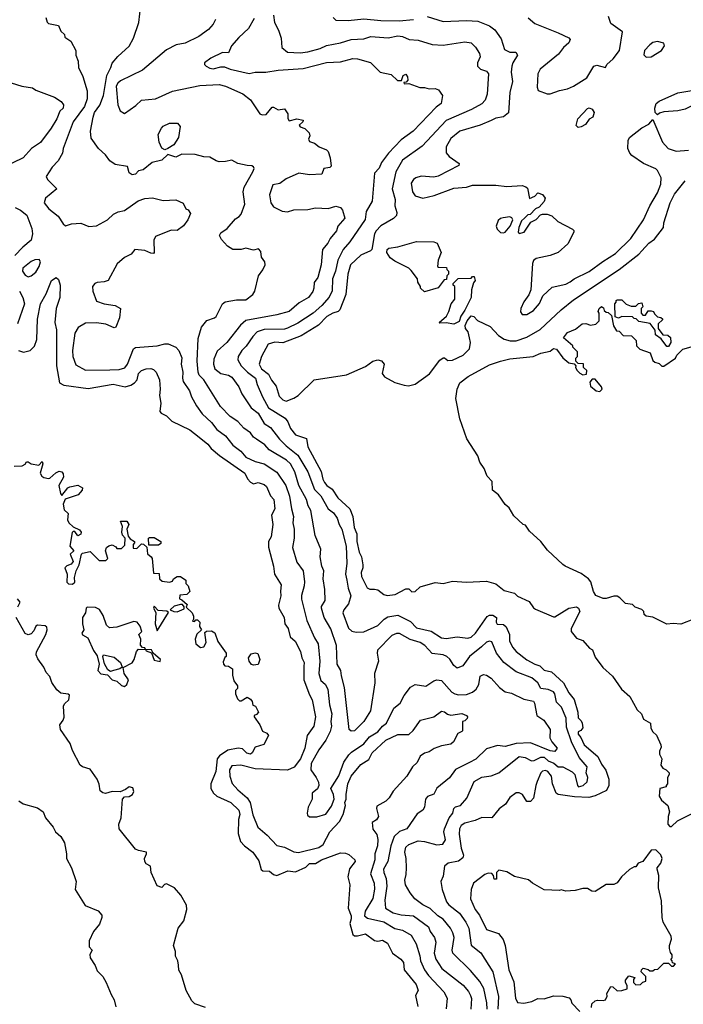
# Model space of a CAD drawing. Extents: x 1793424 to 1900092, y 321114 to 470632.
# Tile 35 of 256: x 1817931 to 1822201, y 378165 to 384503. Entities that reach past the tile are written whole.
import ezdxf

# ---------------------------------------------------------------- set-up
doc = ezdxf.new("R2010")
doc.units = 0

msp = doc.modelspace()

# ---------------------------------------------------------------- linework, layer by layer
at = {"layer": '0CON05XD'}
for points in [[(1821242.5, 379735), (1821285, 379757.3), (1821305, 379757.3), (1821332.1, 379732.1), (1821367.3, 379717.3), (1821395, 379694.2), (1821425, 379693.5), (1821485, 379662.9), (1821502.5, 379645), (1821520, 379575), (1821527.5, 379565), (1821556.2, 379573.8), (1821582.4, 379597.6), (1821587.5, 379625), (1821576, 379655), (1821582.5, 379695), (1821532, 379755), (1821482.7, 379855), (1821450.2, 379950.3), (1821448.1, 380008.1), (1821417.5, 380077.5), (1821385, 380110), (1821375.5, 380165), (1821365, 380177.1), (1821332.6, 380192.6), (1821285, 380198.1), (1821265.3, 380235.3), (1821227.1, 380267.1), (1821125.4, 380305.4), (1821046.4, 380366.4), (1820999.2, 380425), (1820968.6, 380498.6), (1820955, 380502), (1820935, 380497.1), (1820903.4, 380466.6), (1820826.2, 380403.8), (1820782, 380345), (1820745, 380330), (1820725, 380346.2), (1820697.9, 380387.9), (1820678.8, 380405), (1820655, 380414.3), (1820585, 380424.4), (1820538.8, 380475), (1820508.8, 380495), (1820443.1, 380513.1), (1820375, 380553.3), (1820355, 380553.3), (1820325, 380538.8), (1820234, 380445), (1820230.8, 380425), (1820240, 380375), (1820214.4, 380295), (1820215.6, 380234.4), (1820187.5, 380055), (1820145.8, 379985), (1820085, 379925.7), (1820064.5, 379924.5), (1820051.4, 379935), (1820020.8, 380205), (1820000.6, 380280.6), (1819997.3, 380315), (1819974.4, 380355), (1819969.4, 380475), (1819931.9, 380581.9), (1819890.8, 380655), (1819873.1, 380715), (1819873.4, 380726.6), (1819896, 380765), (1819894, 380835), (1819883.1, 380905), (1819887.5, 380955), (1819874.4, 380985), (1819864.5, 381045), (1819869.2, 381095), (1819832.2, 381182.2), (1819803.3, 381345), (1819786.9, 381375), (1819776.4, 381415), (1819726.5, 381505), (1819702, 381592), (1819672.5, 381645), (1819647.4, 381667.4), (1819536, 381735), (1819507.5, 381767.5), (1819453.6, 381803.6), (1819436.3, 381816.3), (1819415.8, 381845), (1819373.1, 381873.1), (1819335, 381916), (1819285, 381950), (1819223, 382013), (1819116.7, 382185), (1819085.7, 382215), (1819080, 382235), (1819071.8, 382305), (1819079.5, 382450.5), (1819101.2, 382525), (1819135, 382566.2), (1819185, 382584), (1819195, 382593.3), (1819235.9, 382674.1), (1819252.7, 382687.3), (1819325, 382700.8), (1819385, 382700), (1819430, 382735), (1819443.8, 382755), (1819467.5, 382855), (1819496.1, 382893.9), (1819510, 382925), (1819507.5, 382945), (1819487.5, 382975), (1819481.7, 383011.7), (1819468.3, 383028.3), (1819435, 383020), (1819385, 383032.5), (1819355, 383023.3), (1819302.5, 383025), (1819268.8, 383045), (1819229.3, 383089.3), (1819216.7, 383115), (1819225, 383132.5), (1819265, 383160), (1819318.8, 383221.2), (1819343.9, 383236.1), (1819355, 383252.5), (1819380, 383315), (1819369.4, 383395), (1819374.4, 383425), (1819432, 383525), (1819438.8, 383545), (1819435.8, 383555.8), (1819425, 383563.3), (1819393.9, 383563.9), (1819335, 383577.5), (1819295, 383600), (1819255, 383590), (1819215, 383589.2), (1819195, 383594.2), (1819155, 383617.5), (1819115, 383620), (1819060, 383635), (1818975, 383637.5), (1818935, 383618.1), (1818883.8, 383636.2), (1818845, 383599.2), (1818782.5, 383585), (1818725, 383537.5), (1818695, 383530), (1818675, 383510), (1818654.2, 383504.2), (1818635, 383517.5), (1818625, 383557.5), (1818545, 383571.2), (1818511.2, 383595), (1818483.9, 383633.9), (1818437.5, 383675), (1818390.5, 383740.5), (1818386, 383785), (1818403.2, 383876.8), (1818412.2, 383905), (1818446.4, 383953.7), (1818470, 384015), (1818490.5, 384145), (1818517.5, 384195), (1818525.8, 384224.2), (1818563, 384267), (1818635, 384332.5), (1818662.5, 384385), (1818696.7, 384485), (1818717.5, 384655)], [(1819563.5, 384533.5), (1819570, 384485), (1819596.7, 384435), (1819613.9, 384383.9), (1819618, 384325), (1819655, 384294.3), (1819735, 384289.5), (1819785, 384296.5), (1819865, 384318.5), (1819905, 384336.7), (1819994.6, 384355.4), (1820064.6, 384375.4), (1820145, 384379.5), (1820190, 384395), (1820302.6, 384387.4), (1820365, 384400), (1820395, 384394.2), (1820437.5, 384375), (1820495, 384371.4), (1820585, 384342.9), (1820655, 384339.2), (1820795, 384360.8), (1820835, 384353.8), (1820865, 384326.7), (1820890, 384285), (1820894, 384265), (1820876.2, 384225), (1820876.7, 384205), (1820895.8, 384185.8), (1820935, 384172), (1820947.1, 384155), (1820938.6, 384025), (1820925.8, 383985), (1820905, 383962.5), (1820838.8, 383925), (1820675, 383854.5), (1820521.1, 383688.9), (1820395, 383598.6), (1820351.4, 383525), (1820326.7, 383415), (1820346.5, 383345), (1820345.7, 383305), (1820357.7, 383262.3), (1820355, 383242.5), (1820336.6, 383223.4), (1820255, 383177.5), (1820224.4, 383145), (1820214.4, 383125), (1820197.5, 383025), (1820187.5, 383015), (1820125, 382988.1), (1820060, 382925), (1820041.5, 382865), (1820029.6, 382735), (1819990.6, 382635), (1819981.2, 382625), (1819945, 382614.5), (1819906.9, 382593.1), (1819853.8, 382536.2), (1819741.1, 382468.9), (1819625, 382424.4)], [(1820553.6, 384523.6), (1820655, 384490.8), (1820805, 384498.6), (1820880, 384495), (1820954.4, 384464.4), (1820988.3, 384438.3), (1821029.7, 384379.7), (1821050.5, 384310.5), (1821085, 384294.4), (1821122.5, 384295), (1821133.8, 384275), (1821103.6, 384226.4), (1821097.1, 384205), (1821094.2, 384165), (1821102.5, 384105), (1821084.4, 384035), (1821075.9, 383904.1), (1821045, 383878), (1820995, 383869.2), (1820964.5, 383855.5), (1820895, 383824.4), (1820763.8, 383785), (1820705, 383738), (1820676, 383685), (1820676.1, 383646.1), (1820695, 383622.5), (1820758.3, 383578.3), (1820757.5, 383565), (1820623.9, 383496.1), (1820595, 383490), (1820515, 383496), (1820480, 383485), (1820464, 383475), (1820449.7, 383450.3), (1820458.6, 383395), (1820475, 383370), (1820524.3, 383354.3), (1820598.8, 383371.2), (1820725, 383418.8), (1820805, 383426), (1820845, 383438), (1820995, 383437.5), (1821065, 383430), (1821165, 383436.2), (1821188.3, 383428.3), (1821198.3, 383418.3), (1821212.5, 383352.5), (1821245, 383367.5), (1821265, 383390), (1821295, 383377.5), (1821312.5, 383355), (1821306.1, 383333.9), (1821273, 383297), (1821250, 383285), (1821215, 383250), (1821201.7, 383248.3), (1821180, 383225), (1821160.8, 383209.2), (1821143.3, 383165), (1821137.5, 383135), (1821145, 383127.5), (1821177.5, 383135), (1821220.7, 383199.3), (1821255, 383217.5), (1821281.7, 383248.3), (1821295, 383252.5), (1821325, 383252.5), (1821355, 383240), (1821394.3, 383204.3), (1821487.5, 383155), (1821495.9, 383145.9), (1821496.2, 383135), (1821458.8, 383061.2), (1821396.7, 383005), (1821344.2, 382985.8), (1821255, 382966.2), (1821236.4, 382953.6), (1821230, 382935), (1821220, 382765), (1821207.7, 382732.3), (1821175, 382687.5), (1821156.2, 382645), (1821153.9, 382623.9), (1821165, 382606.7), (1821195, 382606.2), (1821237.6, 382632.4), (1821275, 382677.5), (1821296.7, 382725), (1821357.7, 382782.3), (1821445, 382801.4), (1821473.3, 382815), (1821498.8, 382835), (1821595, 382881.9), (1821682.4, 382947.6), (1821765, 382999.2), (1821862.9, 383095), (1821944.2, 383215), (1821985.5, 383304.5), (1822035, 383388.8), (1822055.7, 383445), (1822058.8, 383485), (1822035, 383533.3), (1822025, 383543.3), (1821945, 383578.8), (1821869.5, 383629.5), (1821856.7, 383645), (1821843.8, 383675), (1821847.1, 383725), (1821855.8, 383745), (1821935, 383808), (1821979.3, 383830.7), (1822005, 383860), (1822068, 383715), (1822104.2, 383674.2), (1822155, 383658), (1822235, 383664)], [(1821203.3, 384515), (1821245, 384478), (1821395, 384418.6), (1821465, 384386.2), (1821472.5, 384375), (1821464, 384355), (1821430, 384325), (1821398.7, 384281.3), (1821280.8, 384185), (1821265.8, 384155), (1821260.7, 384069.3), (1821266.7, 384046.7), (1821325, 384026.2), (1821345, 384026.2), (1821405, 384048), (1821455, 384058), (1821495, 384076), (1821580.5, 384129.5), (1821625, 384203.8), (1821645, 384210), (1821700, 384195), (1821710, 384215), (1821749.3, 384250.7), (1821790, 384305), (1821810, 384425), (1821735, 384480), (1821719.4, 384525)], [(1818098.3, 384518.3), (1818108.3, 384488.3), (1818115, 384480), (1818180, 384465), (1818195, 384430), (1818218.3, 384408.3), (1818221.7, 384391.7), (1818260, 384365), (1818292.5, 384305), (1818292.5, 384275), (1818306.4, 384236.4), (1818308.8, 384195), (1818337.3, 384137.3), (1818365.7, 384045), (1818365.7, 383995), (1818346.7, 383945), (1818273.8, 383845)], [(1819190, 384505), (1819176.7, 384475), (1819145, 384440), (1819084.2, 384395.8), (1818995, 384352.5), (1818938.7, 384341.3), (1818875, 384310), (1818721.7, 384178.3), (1818579.8, 384110.2), (1818561.4, 384095), (1818552.2, 384075), (1818562.5, 383955), (1818577.7, 383917.7), (1818605, 383900), (1818678.8, 383951.2), (1818715, 383986), (1818803.9, 383993.9), (1818915, 384043.1), (1819089.5, 384080.5), (1819215, 384087.1), (1819255, 384075.6), (1819366.8, 384026.8), (1819417, 383987), (1819475, 383897.5), (1819490.7, 383890.7), (1819516.1, 383893.9), (1819555, 383940), (1819565, 383940), (1819595, 383922.5), (1819635, 383930), (1819657, 383897), (1819657, 383867), (1819665, 383853.3), (1819713.8, 383866.2), (1819755.7, 383855.7), (1819753.3, 383845), (1819730, 383825), (1819735, 383813.3), (1819765, 383803.3), (1819793.3, 383775), (1819797.5, 383755), (1819790, 383735), (1819795, 383720), (1819828.8, 383708.8), (1819857.5, 383685), (1819905, 383666.2), (1819915.8, 383655.8), (1819929.2, 383615), (1819935, 383560), (1819927.3, 383552.7), (1819887.5, 383545), (1819875, 383510), (1819795.9, 383504.1), (1819727.5, 383515), (1819645, 383478.1), (1819605, 383448), (1819560, 383440), (1819538, 383375), (1819545.8, 383325), (1819565, 383298.8), (1819620.8, 383270.8)], [(1819439.7, 384510.3), (1819402.5, 384447.5), (1819340.3, 384389.7), (1819293.8, 384335), (1819275, 384290), (1819235, 384291.2), (1819160, 384255), (1819120, 384225), (1819120, 384215), (1819130, 384205), (1819155, 384190.8), (1819175, 384187.5), (1819225, 384200), (1819249.5, 384199.5), (1819285, 384184), (1819407.4, 384157.4), (1819445, 384165.5), (1819515.5, 384165.5), (1819595, 384178.8), (1819755, 384190), (1819905, 384226.9), (1819995, 384232.9), (1820075, 384253.3), (1820105, 384251.2), (1820188.3, 384228.3), (1820250, 384165), (1820321.7, 384151.7), (1820363, 384113), (1820388.3, 384111.7), (1820397.5, 384145), (1820415, 384152.5), (1820426.7, 384135), (1820427.5, 384115), (1820418.3, 384101.7), (1820401.7, 384098.3), (1820405, 384090), (1820435, 384092.5), (1820505, 384067.5), (1820535, 384067.5), (1820565, 384057.5), (1820605, 384060), (1820625, 384052.5), (1820652.5, 384015), (1820642.5, 383965), (1820610.3, 383939.7), (1820463.2, 383786.8), (1820385, 383730.8), (1820303.3, 383643.3), (1820260, 383585), (1820243, 383547), (1820214.2, 383515), (1820200, 383335), (1820161.3, 383268.7), (1820153.6, 383216.4), (1820055, 383074), (1820012.5, 383025), (1819977.9, 382955), (1819962.9, 382885), (1819944.1, 382835.9), (1819941.1, 382758.9), (1819922.2, 382717.8), (1819875, 382664.4), (1819818.9, 382615), (1819719.7, 382550.3), (1819655, 382518.2), (1819635, 382511.5), (1819505, 382510), (1819459.2, 382495), (1819430, 382465), (1819387.8, 382402.2), (1819359.4, 382375), (1819337.1, 382335), (1819334.2, 382314.2), (1819356.9, 382275), (1819396.7, 382235), (1819448.9, 382195), (1819458.9, 382155), (1819492.7, 382075), (1819531.9, 382005), (1819638.9, 381938.9), (1819656.7, 381915), (1819672.6, 381872.6), (1819705, 381831.4), (1819776.8, 381806.8), (1819784.3, 381755), (1819871.1, 381595), (1819882.1, 381545), (1819892.5, 381525), (1819906.9, 381505), (1819940.6, 381480.6), (1819977.1, 381425), (1820055, 381354), (1820075.4, 381305), (1820083.9, 381235), (1820100.8, 381195), (1820101.2, 381145), (1820114.6, 381075), (1820129.5, 381045), (1820139.5, 380995), (1820139.5, 380975), (1820128.2, 380945), (1820129.7, 380920.3), (1820165.9, 380845.9), (1820185, 380836.7), (1820215, 380838.8), (1820235, 380833.3), (1820275, 380803.3), (1820295, 380796.7), (1820346.4, 380803.6), (1820415, 380840), (1820435, 380840), (1820455, 380820), (1820475, 380822.5), (1820508.3, 380851.7), (1820605, 380880), (1820655, 380873.3), (1820715, 380890), (1820805, 380883.3), (1820935, 380890), (1820995, 380872.5), (1821048.3, 380828.3), (1821115, 380812.5), (1821135, 380792.5), (1821209.3, 380759.3), (1821237, 380717), (1821249.3, 380709.3), (1821365, 380660), (1821375, 380660), (1821464.7, 380715.3), (1821515, 380724.6), (1821527.8, 380715), (1821536, 380695), (1821478.8, 380585), (1821480, 380565), (1821515, 380522.5), (1821555, 380507.5), (1821597, 380457), (1821616.4, 380446.4), (1821635, 380400), (1821684.1, 380334.1), (1821745, 380277.5), (1821803.6, 380193.6), (1821856.1, 380146.1), (1821905, 380060), (1821932.5, 380035), (1821945, 380000), (1821990, 379975), (1821993, 379943), (1822005, 379920), (1822028.3, 379898.3), (1822057.5, 379835), (1822059.3, 379820.7), (1822047.5, 379795), (1822047.5, 379775), (1822062.5, 379745), (1822057.5, 379705), (1822070, 379685), (1822090, 379675), (1822110, 379655), (1822110, 379645), (1822100, 379625), (1822100, 379585), (1822090, 379575), (1822090, 379565), (1822050, 379555), (1822046.7, 379505), (1822060.5, 379480.5), (1822102.5, 379445), (1822112.5, 379405), (1822103.3, 379375), (1822102.5, 379325), (1822115, 379310), (1822125, 379310), (1822163.9, 379346.1), (1822335, 379431.4)], [(1819947.7, 384517.7), (1819965, 384501.2), (1820045, 384498), (1820145, 384509.2), (1820255, 384498.6), (1820373.4, 384496.6), (1820465, 384505.7)], [(1821963, 384263), (1821995, 384263.3), (1822060, 384305), (1822080, 384335), (1822075, 384352.5), (1822035, 384363.3), (1822004.1, 384355.9), (1821985, 384342.5), (1821952.5, 384305), (1821948.3, 384278.3), (1821963, 384263)], [(1817875, 384097.5), (1817945, 384076), (1818012.5, 384065), (1818035, 384050), (1818154.2, 384004.2), (1818197.4, 383977.4), (1818213.3, 383955), (1818210, 383935), (1818189.2, 383915), (1818169.2, 383865), (1818134, 383805), (1818065, 383713.8), (1818007.5, 383675), (1817952.5, 383615), (1817819.7, 383550.3)], [(1822035, 383890), (1822020, 383905), (1822017.5, 383935), (1822027.5, 383965), (1822045, 383980), (1822165, 384032.5), (1822295, 384053.3), (1822322.5, 384045), (1822330, 384025), (1822326.2, 384005), (1822313.3, 383985), (1822285.7, 383964.3), (1822212.3, 383927.7), (1822165, 383916.2), (1822075, 383910), (1822048.3, 383901.7), (1822035, 383890)], [(1821525, 383810), (1821512.3, 383822.3), (1821521.9, 383865), (1821585, 383931.2), (1821595, 383936.7), (1821615, 383927.5), (1821627.5, 383905), (1821620, 383875), (1821595, 383862.5), (1821571.7, 383828.3), (1821545, 383813.3), (1821525, 383810)], [(1818273.8, 383845), (1818211.4, 383675), (1818207.1, 383645), (1818177.5, 383595), (1818140, 383555), (1818102, 383495), (1818110, 383475), (1818170, 383415), (1818096.9, 383355), (1818088.6, 383325), (1818117.5, 383285), (1818177.8, 383237.8), (1818210.3, 383190.3), (1818225, 383177.5), (1818265, 383190), (1818325, 383193.3), (1818375, 383172.5), (1818425, 383175.7), (1818495, 383214.4), (1818535, 383251.8), (1818565, 383266.5), (1818605, 383275.6), (1818693.1, 383336.9), (1818735, 383351.4), (1818785, 383356), (1818855, 383339.2), (1818935, 383344.2), (1818981.7, 383321.7), (1819000, 383285), (1819015, 383280), (1819030, 383255), (1819012.5, 383215), (1818984.2, 383175.8), (1818945, 383146.7), (1818905, 383148.8), (1818805, 383108.8), (1818793.8, 383085), (1818795.8, 383005), (1818790.7, 382999.3), (1818775, 383000), (1818735, 383018.8), (1818672.5, 383025), (1818647.5, 382995), (1818605, 382973.3), (1818558.8, 382931.2), (1818500, 382825), (1818475, 382816.2), (1818428.3, 382811.7), (1818413.3, 382805), (1818400, 382785), (1818401.2, 382755), (1818425, 382692.5), (1818475, 382673.8), (1818545, 382663.3), (1818580, 382645), (1818572.5, 382585), (1818550, 382525), (1818539.3, 382520.7), (1818484.1, 382544.1), (1818425, 382552.5), (1818355, 382550), (1818307.6, 382522.4), (1818285.6, 382485), (1818270.5, 382375), (1818272.2, 382335), (1818292.4, 382282.4), (1818355, 382246.9), (1818511.4, 382248.6), (1818571.3, 382251.3), (1818608.3, 382261.7), (1818623.6, 382285), (1818663.3, 382385), (1818675, 382393.3), (1818815, 382403.3), (1818865, 382417.5), (1818886.2, 382416.2), (1818935, 382396), (1818955.8, 382375), (1818974.2, 382325.8), (1818970, 382285), (1818981.4, 382235), (1818978.1, 382195), (1818982.9, 382175), (1819022.5, 382115), (1819036, 382075), (1819067.9, 382017.9), (1819105.5, 381965.5), (1819165, 381910), (1819199.2, 381865), (1819255, 381825.6), (1819303.1, 381765), (1819354.4, 381725), (1819385, 381687.1), (1819445, 381658.9), (1819505, 381643.5), (1819585, 381590), (1819643.6, 381505), (1819666.5, 381436.5), (1819678.9, 381355), (1819693.3, 381305), (1819688.6, 381265), (1819697.1, 381225), (1819697.1, 381165), (1819687.1, 381105), (1819715, 381012.5), (1819754.3, 380955), (1819762.9, 380885), (1819761.7, 380858.3), (1819743.2, 380796.8), (1819743.7, 380773.7), (1819778.9, 380635), (1819827.1, 380525), (1819852.5, 380485), (1819862.2, 380375), (1819855.4, 380295.4), (1819868.9, 380248.9), (1819896.8, 380226.8), (1819913.5, 380195), (1819923.9, 380093.9), (1819939.2, 380035), (1819933.1, 379985), (1819937.8, 379955), (1819929.1, 379920.9), (1819901.4, 379865), (1819855, 379804), (1819825, 379750), (1819806.5, 379715), (1819803.3, 379675), (1819839.2, 379625), (1819854, 379595), (1819855.8, 379575), (1819846.8, 379553.2), (1819813.8, 379525), (1819813.3, 379485), (1819787.5, 379435), (1819780, 379395), (1819783, 379383), (1819795, 379372.5), (1819843, 379373), (1819900.7, 379389.3), (1819938.3, 379441.7), (1819954.3, 379485), (1819950, 379515), (1819932, 379555), (1819985, 379635.7), (1820016.4, 379725), (1820048.3, 379771.7), (1820065, 379789.4), (1820145, 379842.1), (1820182.3, 379887.7), (1820235, 379919.4), (1820265, 379955.6), (1820290.6, 379975), (1820338.5, 380071.5), (1820378.8, 380105), (1820405.9, 380154.1), (1820445, 380206.7), (1820475, 380223.3), (1820545, 380214), (1820595, 380247.5), (1820615, 380254.2), (1820645, 380249.2), (1820712.5, 380175), (1820730, 380165), (1820755, 380158.6), (1820805, 380159.4), (1820845, 380174.4), (1820869.2, 380195), (1820884.4, 380225), (1820895, 380278.8), (1820915, 380289.2), (1820935, 380284.3), (1820964, 380265), (1821018, 380205), (1821055, 380176), (1821095, 380168), (1821175, 380129.5), (1821237.4, 380117.4), (1821244.4, 380104.4), (1821258.4, 380025), (1821303.1, 379995), (1821344, 379935), (1821341.5, 379881.5), (1821354.3, 379854.3), (1821388.8, 379815), (1821375, 379793.3), (1821345, 379796.7), (1821218.3, 379848.3), (1821125, 379844.5), (1821055, 379826), (1821005, 379831.4), (1820935, 379810.8), (1820867, 379743), (1820825, 379721.1), (1820735, 379676.7), (1820696.5, 379623.5), (1820615, 379556.7), (1820595, 379518.8), (1820555, 379502.5), (1820541.9, 379485), (1820535.8, 379435), (1820526, 379415), (1820488.8, 379391.2), (1820421.2, 379295), (1820375, 379277.1), (1820340.9, 379245), (1820318.5, 379185), (1820300, 379085), (1820272.9, 379035), (1820273.8, 379015), (1820288.5, 378975), (1820292.5, 378925), (1820280.5, 378835), (1820284.4, 378784.4), (1820335, 378753.3), (1820385, 378741.1), (1820465, 378734.5), (1820560.6, 378665), (1820573.1, 378633.1), (1820599.4, 378595), (1820609.5, 378565), (1820598.2, 378495), (1820608.9, 378455), (1820647.5, 378395), (1820785, 378289.2), (1820818.9, 378248.9), (1820832, 378222), (1820837.6, 378202.4), (1820834.5, 378135)], [(1818865, 383666.7), (1818845, 383677.5), (1818828.8, 383715), (1818822.5, 383765), (1818842.5, 383805), (1818855, 383817.5), (1818895, 383836.7), (1818947, 383837), (1818962.5, 383815), (1818953.3, 383745), (1818923, 383697), (1818885, 383673.3), (1818865, 383666.7)], [(1819625, 382424.4), (1819571.8, 382428.2), (1819530, 382415), (1819485.8, 382335), (1819472.5, 382285), (1819487.5, 382255), (1819531.2, 382221.2), (1819552.1, 382182.1), (1819582.1, 382145), (1819600, 382080), (1819625, 382057.1), (1819645, 382048.6), (1819695, 382066.9), (1819722, 382085), (1819825, 382185.7), (1820033.4, 382216.6), (1820155, 382270), (1820202.5, 382305), (1820235, 382313.3), (1820258.3, 382308.3), (1820276.4, 382286.4), (1820263.3, 382225), (1820277.5, 382205), (1820345, 382168.8), (1820405, 382150), (1820433, 382147), (1820475, 382157.5), (1820567, 382223), (1820635, 382311.2), (1820655, 382327.5), (1820665, 382327.5), (1820685, 382308.8), (1820715, 382311.4), (1820785.4, 382344.6), (1820826.2, 382385), (1820832, 382425), (1820825.9, 382455.9), (1820816.7, 382495), (1820800, 382515), (1820796.7, 382535), (1820810, 382565), (1820835, 382597.5), (1820853, 382593), (1820876.4, 382566.4), (1820958.8, 382528.8), (1821011.1, 382471.1), (1821047.9, 382447.9), (1821086.8, 382436.8), (1821125, 382435.6), (1821195, 382458.9), (1821280.9, 382509.1), (1821415, 382635.8), (1821495, 382700), (1821788.6, 382895), (1821915.5, 382994.5), (1821935, 383016.2), (1821980, 383065), (1822015, 383090), (1822073.3, 383165), (1822076.2, 383195), (1822116.2, 383325), (1822145, 383380), (1822213, 383467)], [(1817902.5, 383295), (1817935, 383278), (1817976, 383245), (1818009.3, 383159.3), (1818013.3, 383125), (1818005, 383083.3), (1817950.3, 383039.7), (1817898.8, 382985)], [(1819620.8, 383270.8), (1819655, 383267.5), (1819695, 383279.2), (1819785, 383281.4), (1819835, 383292.9), (1819915, 383288), (1819965, 383303.8), (1819995, 383293.8), (1820007.3, 383277.3), (1820023.3, 383225), (1819977.5, 383175), (1819968.8, 383145), (1819928, 383095), (1819914.3, 383065.7), (1819878.8, 383025), (1819870.8, 382925), (1819850, 382845), (1819825, 382812.5), (1819824.4, 382775), (1819817, 382753), (1819789.2, 382715), (1819729.5, 382680.5), (1819665, 382625.6), (1819585.4, 382604.6), (1819385, 382566.9), (1819352.6, 382537.4), (1819264.3, 382425), (1819200.6, 382369.4), (1819180.7, 382319.3), (1819176.9, 382285), (1819187.5, 382255), (1819225, 382225.8), (1819275, 382214.4), (1819295, 382201.4), (1819340.9, 382140.9), (1819360.6, 382095), (1819420, 382005), (1819465, 381970.6), (1819504.2, 381905), (1819545, 381877.5), (1819602.5, 381802.5), (1819645, 381761.2), (1819721.1, 381701.1), (1819785, 381592.9), (1819828.8, 381478.8), (1819869.5, 381439.5), (1819915.5, 381355), (1819949.7, 381329.7), (1819972.9, 381295), (1819985.6, 381255), (1820004.6, 381224.6), (1820032.2, 381115), (1820035.6, 381005.6), (1820028.1, 380935), (1820036.2, 380896.2), (1820043.6, 380845), (1820060.9, 380795), (1820046.7, 380743.3), (1820015.6, 380705), (1820010.6, 380685), (1820045.7, 380585.7), (1820067.5, 380567.5), (1820095, 380561.2), (1820145, 380563.8), (1820236, 380604), (1820275.8, 380645), (1820300.1, 380659.9), (1820365, 380670.9), (1820445, 380629.5), (1820485, 380589.1), (1820577.6, 380567.6), (1820645, 380524.4), (1820675, 380520.5), (1820745, 380531.4), (1820815, 380521.9), (1820835, 380528.1), (1820865, 380554.4), (1820938.5, 380661.5), (1820955, 380670.5), (1820975, 380670.5), (1821000, 380655), (1820997.5, 380625), (1821003.5, 380613.5), (1821045, 380609.6), (1821060.5, 380595), (1821083.1, 380545), (1821082.2, 380505), (1821101.1, 380465), (1821126.2, 380436.2), (1821195, 380381.8), (1821245, 380354.7), (1821277.1, 380345), (1821306.6, 380316.6), (1821353.8, 380305), (1821429.6, 380235), (1821465, 380171.1), (1821498.5, 380128.5), (1821521.9, 380045), (1821525, 380010), (1821545, 379990), (1821551.2, 379975), (1821553.8, 379945), (1821541.7, 379928.3), (1821525, 379920), (1821524.2, 379905), (1821542, 379882), (1821563.5, 379835), (1821651.3, 379761.3), (1821675, 379710.8), (1821702.3, 379672.3), (1821722.1, 379615), (1821722.7, 379575), (1821707.3, 379542.7), (1821635, 379507.9), (1821593.8, 379496.2), (1821500.7, 379500.7), (1821395, 379516.2), (1821384, 379525), (1821360, 379585), (1821353.3, 379635), (1821330, 379665), (1821315, 379670.8), (1821295, 379667.1), (1821285, 379655.8), (1821261.3, 379598.7), (1821251.4, 379575), (1821237, 379493), (1821218.3, 379471.7), (1821195, 379470), (1821166.4, 379516.4), (1821145, 379527.5), (1821125, 379527.5), (1821085, 379497.5), (1821057, 379453), (1821016.8, 379423.2), (1820968.8, 379365), (1820905, 379367.5), (1820862, 379348), (1820795, 379330.6), (1820772.6, 379317.4), (1820760.8, 379295), (1820758.9, 379261.1), (1820770.8, 379170.8), (1820786.4, 379125), (1820782.6, 379107.4), (1820755, 379086.7), (1820687.5, 379075), (1820663.8, 379055), (1820655, 378990), (1820641.2, 378955), (1820649.2, 378905), (1820677.5, 378825), (1820692.5, 378805), (1820761.9, 378751.9), (1820802.7, 378695), (1820821.8, 378655), (1820835.5, 378545.5), (1820897.7, 378497.7), (1820950.6, 378415), (1820974.5, 378374.5), (1821012.1, 378215), (1821008.1, 378135)], [(1821045, 383132), (1821055, 383136.2), (1821086.7, 383173.3), (1821103.3, 383215), (1821098.3, 383228.3), (1821085, 383233.8), (1821042.3, 383227.7), (1821025, 383223.3), (1821009.3, 383210.7), (1820996.7, 383175), (1821003.3, 383155), (1821024.1, 383134.1), (1821045, 383132)], [(1820535, 382752.5), (1820510, 382775), (1820510, 382785), (1820493, 382813), (1820490, 382835), (1820450, 382890), (1820434.1, 382904.1), (1820345, 382948.8), (1820315, 382970), (1820293.3, 383005), (1820296.4, 383023.6), (1820306.2, 383033.8), (1820365, 383042), (1820485, 383075.8), (1820595, 383073.3), (1820617.5, 383065), (1820642.5, 383005), (1820623.3, 382955), (1820620, 382915), (1820625, 382910), (1820678.3, 382908.3), (1820680, 382895), (1820690, 382885), (1820690, 382865), (1820680, 382855), (1820678.3, 382831.7), (1820661.7, 382828.3), (1820623, 382777), (1820535, 382752.5)], [(1817985, 382849.2), (1818005, 382854.3), (1818035, 382878.8), (1818055.8, 382915), (1818063.8, 382945), (1818055, 382958.8), (1818027.5, 382957.5), (1818005, 382946.9), (1817950, 382905), (1817949.4, 382885), (1817965, 382859.2), (1817985, 382849.2)], [(1817922.5, 382375), (1817955, 382364), (1817998.8, 382375), (1818025, 382402), (1818040, 382445), (1818045.4, 382575), (1818065.5, 382675), (1818100.7, 382739.3), (1818135, 382824), (1818165, 382843.3), (1818180.7, 382830.7), (1818190.8, 382795), (1818188.1, 382715), (1818165.6, 382645), (1818157.1, 382555), (1818167.8, 382507.8), (1818167.5, 382275), (1818186.7, 382165), (1818215, 382150.8), (1818371.3, 382128.7), (1818532.8, 382157.2), (1818609.5, 382140.5), (1818645, 382150), (1818670, 382165), (1818685.8, 382185), (1818695.8, 382225), (1818715, 382244.3), (1818745, 382256.5), (1818775, 382258.2), (1818792.7, 382252.7), (1818808.6, 382235), (1818830.8, 382185), (1818834.4, 382125), (1818830, 382085), (1818838.8, 382035), (1818831.7, 381981.7), (1818840.8, 381970.8), (1818875, 381954), (1818909.2, 381919.2), (1819025, 381864.3), (1819085.4, 381815.4), (1819142.1, 381772.1), (1819163.4, 381743.4), (1819217.2, 381697.2), (1819378.8, 381585), (1819397.3, 381547.3), (1819415, 381526.7), (1819435, 381516.7), (1819466.2, 381523.8), (1819505, 381512.5), (1819517.9, 381497.9), (1819545, 381437.5), (1819566.7, 381415), (1819572, 381355), (1819551.2, 381315), (1819559.2, 381255), (1819548.1, 381175), (1819532.9, 381145), (1819530.9, 381109.1), (1819564, 380985), (1819570, 380935), (1819614.2, 380865), (1819608, 380825), (1819610.8, 380795), (1819595.8, 380735), (1819597.5, 380715), (1819633.3, 380655), (1819638, 380615), (1819659.2, 380585), (1819671.7, 380531.7), (1819703.2, 380503.2), (1819737, 380437), (1819745.6, 380395.6), (1819760.5, 380365), (1819759.7, 380339.7), (1819759.4, 380255), (1819795, 380156.7), (1819813.3, 380125), (1819834.5, 380015.5), (1819823.1, 379955), (1819781.5, 379895), (1819765.5, 379815), (1819738.5, 379745), (1819697, 379693), (1819655, 379672.7), (1819445, 379681.8), (1819354.6, 379704.6), (1819295, 379700.6), (1819280, 379675), (1819283.1, 379635), (1819297.9, 379587.9), (1819334.3, 379545), (1819394, 379494), (1819414.1, 379464.1), (1819430.5, 379385), (1819462.9, 379305), (1819524, 379255), (1819585, 379187.5), (1819635, 379176.2), (1819695, 379147.5), (1819725, 379141.8), (1819855, 379175.6), (1819884.4, 379195), (1819926, 379275), (1819988.3, 379341.7), (1820012, 379388), (1820027.5, 379445), (1820022.9, 379465), (1820032.5, 379485), (1820031.4, 379515), (1820043.1, 379585), (1820063.1, 379635), (1820125, 379709.2), (1820177.7, 379742.3), (1820198.8, 379785), (1820286.2, 379865), (1820365, 379903.3), (1820435, 379903.3), (1820462.3, 379927.7), (1820510, 379995), (1820595, 380016.2), (1820645, 380052), (1820665, 380048.6), (1820683.7, 380033.7), (1820705, 380027.5), (1820775, 380038), (1820806.7, 380025), (1820812.5, 380015), (1820810, 380005), (1820795, 379990), (1820780, 379985), (1820780, 379925), (1820775, 379922.5)], [(1820725, 382543.3), (1820675, 382552.5), (1820635, 382550), (1820630, 382555), (1820677.5, 382595), (1820693.3, 382625), (1820706.4, 382673.6), (1820730, 382705), (1820730, 382785), (1820720, 382795), (1820720, 382805), (1820753, 382837), (1820835, 382840), (1820845, 382850), (1820855, 382850), (1820862.5, 382825), (1820851.2, 382808.8), (1820838.8, 382765), (1820835.5, 382714.5), (1820795.7, 382634.3), (1820768.8, 382595), (1820758.3, 382561.7), (1820725, 382543.3)], [(1817928.6, 382755), (1817950, 382715), (1817960.8, 382675), (1817917.1, 382545)], [(1822105, 382400), (1822095, 382400), (1822059.3, 382449.3), (1822022.5, 382475), (1822020, 382505), (1821988.3, 382548.3), (1821915, 382560), (1821898.3, 382578.3), (1821885, 382580), (1821875, 382590), (1821805, 382592.5), (1821785, 382582.5), (1821761.7, 382591.7), (1821760, 382675), (1821770, 382685), (1821770, 382695), (1821775, 382700), (1821805, 382700), (1821833, 382673), (1821865, 382660), (1821895, 382660), (1821913, 382677), (1821935, 382680), (1821940, 382655), (1821930, 382645), (1821930, 382615), (1821941.7, 382601.7), (1821958.3, 382601.7), (1821975, 382630), (1821995, 382630), (1822010, 382625), (1822015, 382610), (1822035, 382590), (1822057, 382587), (1822068.3, 382578.3), (1822068.3, 382571.7), (1822040, 382545), (1822040, 382515), (1822070, 382475), (1822101.7, 382471.7), (1822118.3, 382458.3), (1822120, 382425), (1822105, 382400)], [(1822185, 380612.5), (1822135, 380617.5), (1822095, 380612.5), (1822005, 380657.5), (1821963, 380663), (1821950, 380675), (1821947.5, 380695), (1821935, 380707.5), (1821891.7, 380721.7), (1821875, 380740), (1821830, 380745), (1821793, 380783), (1821775, 380792.5), (1821755, 380793.3), (1821705, 380776.7), (1821685, 380777.5), (1821637.5, 380797.5), (1821622.7, 380822.7), (1821607.1, 380885), (1821592, 380905), (1821545, 380938.8), (1821440, 380985), (1821425, 380997.5), (1821328.3, 381088.3), (1821283.9, 381143.9), (1821210.7, 381210.7), (1821185, 381250), (1821170, 381255), (1821110.5, 381310.5), (1821080.7, 381360.7), (1821055, 381382.5), (1821012.5, 381445), (1820973.3, 381475), (1820971.7, 381531.7), (1820940, 381565), (1820920, 381615), (1820892.5, 381655), (1820880, 381695), (1820807.5, 381805), (1820763.8, 381935), (1820736.7, 382065), (1820746.7, 382125), (1820763.3, 382165), (1820817.5, 382207.5), (1820955, 382281.2), (1821024.4, 382305.6), (1821085, 382320.8), (1821234.2, 382335.8), (1821285, 382356), (1821345, 382370), (1821365, 382387.5), (1821385, 382382.5), (1821427, 382327), (1821463.9, 382293.9), (1821498.3, 382288.3), (1821510, 382275), (1821507.5, 382265), (1821517.5, 382245), (1821535, 382227.5), (1821555, 382217.5), (1821578.3, 382221.7), (1821580, 382245), (1821560, 382265), (1821558.3, 382288.3), (1821525, 382290), (1821510, 382305), (1821510, 382325), (1821520, 382335), (1821520, 382365), (1821490, 382395), (1821490, 382405), (1821430, 382455), (1821455, 382490), (1821508.3, 382511.7), (1821550, 382545), (1821575, 382547.5), (1821605, 382537.5), (1821637.5, 382542.5), (1821660, 382565), (1821660, 382615), (1821652.5, 382625), (1821660, 382645), (1821675, 382657.5), (1821688.3, 382648.3), (1821691.7, 382631.7), (1821705, 382620), (1821718.3, 382618.3), (1821738.3, 382598.3), (1821753, 382533), (1821771.7, 382501.7), (1821788.3, 382498.3), (1821815, 382470), (1821868.3, 382468.3), (1821898.3, 382438.3), (1821900, 382405), (1821921.7, 382381.7), (1821988.3, 382358.3), (1822005, 382310), (1822018.3, 382298.3), (1822045, 382290), (1822063.6, 382273.6), (1822076.1, 382273.9), (1822150, 382325), (1822160, 382345), (1822198.3, 382381.7), (1822251.7, 382398.3)], [(1821665, 382110), (1821680, 382125), (1821675, 382140), (1821635, 382190), (1821615, 382190), (1821600.7, 382169.3), (1821603.3, 382145), (1821640, 382115), (1821665, 382110)], [(1817895, 381629.2), (1817947.5, 381632.5), (1817965, 381642.5), (1817975, 381657.5), (1817985, 381657.5), (1818005, 381644), (1818053, 381637), (1818075, 381660), (1818080, 381645), (1818063.3, 381585), (1818072.5, 381565), (1818085, 381556.7), (1818115, 381550), (1818125, 381553.3), (1818163.2, 381586.8), (1818185, 381596.7), (1818202.5, 381592.5), (1818210.7, 381580.7), (1818211.7, 381558.3), (1818182.5, 381505), (1818193.6, 381453.6), (1818201.7, 381441.7), (1818240.7, 381489.3), (1818253.6, 381496.4), (1818305, 381507.5), (1818335, 381490), (1818332.5, 381475), (1818307.5, 381445), (1818223.8, 381416.2), (1818210, 381385), (1818217.5, 381347.5), (1818242.5, 381325), (1818237.5, 381285), (1818247.5, 381265), (1818275, 381240), (1818315, 381220), (1818326.7, 381205), (1818325, 381192.5), (1818305, 381180), (1818285, 381210), (1818275, 381210), (1818268.3, 381201.7), (1818253.3, 381115), (1818280, 381085), (1818256.4, 381063.6), (1818273.8, 381015), (1818262.3, 380997.7), (1818235, 380988), (1818222, 380975), (1818235.7, 380935), (1818233.7, 380883.7), (1818245, 380872.5), (1818270.7, 380869.3)], [(1818270.7, 380869.3), (1818286.4, 380883.6), (1818283.6, 380913.6), (1818293.8, 380955), (1818313.3, 380995), (1818327.5, 381062.5), (1818335, 381070), (1818385, 381080), (1818443, 381023), (1818485, 381022.5), (1818497.5, 381035), (1818482.5, 381085), (1818490, 381105), (1818503.6, 381116.4), (1818525, 381122.5), (1818549.3, 381109.3), (1818555, 381100), (1818585, 381100), (1818608.3, 381121.7), (1818610, 381165), (1818592.5, 381185), (1818587.5, 381205), (1818591.7, 381241.7), (1818580, 381275), (1818620, 381275), (1818632.5, 381255), (1818620, 381225), (1818628.3, 381178.3), (1818641.7, 381161.7), (1818670, 381145), (1818670, 381135), (1818660, 381125), (1818661.7, 381101.7), (1818685, 381100), (1818715, 381130), (1818728.3, 381128.3), (1818748.3, 381108.3), (1818752.5, 381065), (1818776.7, 381046.7), (1818782.5, 381035), (1818791.7, 380941.7), (1818828.3, 380938.3), (1818830, 380905), (1818848.3, 380888.3), (1818895, 380882.5), (1818915, 380890), (1818920, 380905), (1818945, 380920), (1818965, 380920), (1819000, 380895), (1819000, 380875), (1819015, 380860), (1819026.4, 380823.6), (1819007, 380803), (1818961.7, 380798.3), (1818960, 380775), (1818975, 380770), (1819008.3, 380738.3), (1819001.7, 380721.7), (1819040, 380685), (1819050, 380665), (1819050, 380645), (1819041.7, 380631.7), (1819055, 380630), (1819065, 380640), (1819075, 380640), (1819090, 380625), (1819088.3, 380598.3), (1819100, 380575), (1819071.2, 380548.8), (1819060, 380515), (1819063.3, 380485), (1819095, 380462.5), (1819115, 380466.7), (1819130, 380495), (1819121.7, 380558.3), (1819133, 380567), (1819165, 380570), (1819186.4, 380556.4), (1819205, 380500), (1819260, 380425), (1819260, 380405), (1819251.7, 380398.3), (1819240.7, 380369.3), (1819242.5, 380355), (1819250, 380345), (1819275, 380342.5), (1819300, 380325), (1819300, 380285), (1819308.3, 380248.3), (1819332.5, 380215), (1819331.7, 380198.3), (1819320, 380185), (1819320, 380165), (1819331.7, 380131.7), (1819345, 380120), (1819355, 380120), (1819395, 380142.5), (1819415, 380130), (1819426.7, 380115), (1819431.7, 380091.7), (1819447.5, 380085), (1819467.5, 380045), (1819455, 380030), (1819440, 380025), (1819440, 380015), (1819476.7, 379965), (1819493.6, 379923.6), (1819520.7, 379910.7), (1819532.5, 379895), (1819501.2, 379838.8), (1819445, 379820.8), (1819426.7, 379783.3), (1819415, 379775.7), (1819393.1, 379783.1), (1819365, 379810.8), (1819335.9, 379814.1), (1819269.1, 379800.9), (1819215.7, 379764.3), (1819202.5, 379745), (1819192.2, 379665), (1819160, 379585), (1819160, 379555), (1819177.5, 379525), (1819200, 379505), (1819288.8, 379465), (1819340, 379415), (1819347.6, 379387.6), (1819338.5, 379355), (1819336.7, 379265), (1819352.6, 379212.6), (1819376.6, 379186.6), (1819431.2, 379145), (1819469.1, 379089.1), (1819485, 379032.9), (1819495.6, 379025.6), (1819538, 379022), (1819565, 379000.5), (1819584.6, 378994.6), (1819655.4, 379025.4), (1819705, 379018.9), (1819772.5, 379047.5), (1819795, 379071.5), (1819835, 379072.2), (1819873.8, 379095), (1819995, 379140), (1820028.3, 379138.3), (1820049.3, 379129.3), (1820086.4, 379096.4), (1820090, 379085), (1820053.2, 379036.8), (1820041.5, 378985), (1820055.7, 378934.3), (1820044.5, 378784.5), (1820062.9, 378735), (1820064.5, 378715), (1820055.6, 378685), (1820075.5, 378615.5), (1820085, 378607.1), (1820105, 378605.6), (1820155, 378618.8), (1820215, 378576.2), (1820235, 378572), (1820265, 378578.1), (1820298.3, 378558.3), (1820330.8, 378495), (1820384, 378455), (1820401.2, 378435), (1820405, 378387.5), (1820482.7, 378292.7), (1820494.2, 378255), (1820478.1, 378221.9), (1820492.3, 378152.3)], [(1818825, 381120), (1818761.7, 381121.7), (1818760, 381165), (1818765, 381170), (1818795, 381170), (1818840, 381145), (1818838.3, 381131.7), (1818825, 381120)], [(1817919.1, 380725), (1817934.3, 380755), (1817915.9, 380775.9)], [(1818605, 380211.9), (1818620.8, 380225), (1818630.8, 380255), (1818603.8, 380295), (1818597.5, 380332.5), (1818655, 380363.3), (1818667.5, 380385), (1818682.5, 380437.5), (1818695, 380452.5), (1818740, 380450), (1818735, 380460), (1818721.7, 380461.7), (1818708.3, 380478.3), (1818710, 380515), (1818697.5, 380545), (1818716, 380565), (1818705, 380600), (1818685.6, 380625.6), (1818665, 380629.2), (1818556, 380594), (1818509.5, 380589.5), (1818490, 380605), (1818467.7, 380667.7), (1818445, 380707.5), (1818419.3, 380719.3), (1818365, 380722.5), (1818357.5, 380715), (1818353.8, 380685), (1818334, 380655), (1818334.3, 380615), (1818343.9, 380576.1), (1818330.8, 380555), (1818334.5, 380544.5), (1818370, 380525), (1818405, 380443.3), (1818428.7, 380408.7), (1818442.5, 380355), (1818433.8, 380315), (1818453, 380293), (1818496.7, 380286.7), (1818525, 380253.3), (1818555, 380246), (1818585, 380218.6), (1818605, 380211.9)], [(1818815, 380570), (1818887.5, 380687.5), (1818876.7, 380696.7), (1818821.2, 380701.2), (1818795, 380727.5), (1818792.5, 380715), (1818806.7, 380686.7), (1818803.3, 380615), (1818815, 380570)], [(1818945, 380692.5), (1818988.3, 380711.7), (1818990, 380725), (1818978.3, 380738.3), (1818965, 380740), (1818925, 380727.5), (1818900, 380705), (1818923, 380693), (1818945, 380692.5)], [(1818442.8, 379582.8), (1818429.2, 379615), (1818385, 379678.8), (1818335, 379694.5), (1818320.5, 379705), (1818269.7, 379799.7), (1818255, 379844.2), (1818192.5, 379935), (1818190, 379965), (1818210.6, 379995), (1818216.1, 380013.9), (1818212.2, 380085), (1818219.7, 380100.3), (1818247.1, 380125), (1818252, 380155), (1818242.7, 380162.7), (1818195, 380167.8), (1818170.6, 380190.6), (1818137.6, 380237.6), (1818125.6, 380275), (1818101.2, 380301.2), (1818086.9, 380335), (1818048.3, 380388.3), (1818036.7, 380415), (1818038.1, 380435), (1818099.4, 380545), (1818108.1, 380575), (1818105, 380593.3), (1818095, 380600.8), (1818045, 380605.6), (1818035, 380600), (1818021.1, 380568.9), (1818005, 380551.2), (1817985, 380544), (1817965, 380552), (1817908.5, 380655)], [(1822273, 380647), (1822185, 380612.5)], [(1818515, 380308.8), (1818498.8, 380318.8), (1818476.7, 380356.7), (1818466.1, 380403.9), (1818470, 380415), (1818539.6, 380399.6), (1818579.2, 380365), (1818590, 380335), (1818575.9, 380324.1), (1818535, 380314.3), (1818515, 380308.8)], [(1818835, 380372.5), (1818836.7, 380385), (1818790, 380425), (1818778.3, 380448.3), (1818740, 380450), (1818745, 380440), (1818778.3, 380428.3), (1818795, 380380), (1818835, 380372.5)], [(1819435, 380348), (1819423.4, 380353.4), (1819406.7, 380375), (1819403.6, 380396.4), (1819419.3, 380420.7), (1819445, 380428.8), (1819463, 380423), (1819476.2, 380385), (1819465, 380353.3), (1819435, 380348)], [(1820775, 379922.5), (1820750.7, 379909.3), (1820722.5, 379855), (1820705, 379840), (1820645, 379830), (1820598, 379812), (1820565, 379791.2), (1820535, 379781.4), (1820508.2, 379761.8), (1820487.9, 379722.1), (1820458.8, 379695), (1820421.2, 379635), (1820335, 379537.5), (1820307.5, 379495), (1820286.1, 379473.9), (1820229.3, 379440.7), (1820226.7, 379425), (1820240, 379375), (1820227.7, 379352.3), (1820200, 379335), (1820203, 379293), (1820228.6, 379258.6), (1820235.6, 379225.6), (1820234.2, 379185), (1820215.6, 379135), (1820216.2, 379095), (1820188.9, 379005), (1820212.5, 378945), (1820213.9, 378906.1), (1820202.7, 378847.3), (1820154.1, 378765.9), (1820150.5, 378735), (1820169.1, 378719.1), (1820275, 378696.8), (1820345, 378653.5), (1820395, 378641.9), (1820450.2, 378610.2), (1820483.1, 378555), (1820506.7, 378476.7), (1820509.1, 378445), (1820535, 378387.5), (1820560.7, 378350.7), (1820660.8, 378245), (1820680.8, 378205), (1820676.1, 378136.1)], [(1820938.8, 378135), (1820937.1, 378175), (1820917.6, 378267.6), (1820892.6, 378312.6), (1820832.4, 378382.4), (1820718.6, 378495), (1820714.4, 378515), (1820725.6, 378595), (1820718.6, 378625), (1820704, 378655), (1820655, 378714), (1820620.8, 378735), (1820571.9, 378781.9), (1820525, 378806.7), (1820473.8, 378845), (1820443.1, 378883.1), (1820414, 378935), (1820408.8, 378965), (1820418.8, 379001.2), (1820419.4, 379045), (1820417.1, 379105), (1820408.9, 379145), (1820415, 379178), (1820435, 379194.4), (1820495, 379217.3), (1820535, 379213.3), (1820615, 379191.9), (1820654.1, 379195.9), (1820670, 379225), (1820660, 379275), (1820664.3, 379295), (1820694.3, 379365), (1820718, 379395), (1820724, 379425), (1820735, 379435.7), (1820768, 379445), (1820807.6, 379492.4), (1820855, 379599.2), (1820905, 379626.9), (1820965, 379636.7), (1821015, 379655.6), (1821145, 379759.6), (1821183.8, 379755), (1821225, 379732), (1821242.5, 379735)], [(1819126.7, 378145), (1819058.3, 378168.3), (1819038.3, 378188.3), (1819002.5, 378255), (1818971.4, 378355), (1818955.7, 378385), (1818952.6, 378417.4), (1818949.4, 378445), (1818933.1, 378475), (1818933.1, 378505), (1818920, 378545), (1818950, 378655), (1818987.4, 378702.6), (1819006, 378775), (1819003.9, 378803.9), (1818967.6, 378867.6), (1818926.7, 378915), (1818875, 378940), (1818863.6, 378936.4), (1818845, 378916.7), (1818815, 378928), (1818777.1, 379015), (1818773.3, 379055), (1818745, 379070), (1818735.7, 379085), (1818734.5, 379105), (1818747.5, 379135), (1818746.2, 379145), (1818695, 379154.5), (1818675, 379164.4), (1818570, 379295), (1818569.5, 379325), (1818584.4, 379365), (1818593, 379487), (1818605, 379500), (1818635, 379502.5), (1818656, 379515), (1818666, 379535), (1818658.3, 379558.3), (1818635, 379565.8), (1818612.2, 379547.8), (1818576.5, 379533.5), (1818525, 379534.4), (1818483.2, 379523.2), (1818466.4, 379526.4), (1818449.1, 379539.1), (1818442.8, 379582.8)], [(1817924.2, 379475), (1817953.8, 379455), (1818045, 379430.8), (1818082.7, 379405), (1818097.7, 379365), (1818146.5, 379306.5), (1818161.9, 379275), (1818195.7, 379245.7), (1818218.9, 379205), (1818231.8, 379135), (1818230.9, 379105), (1818264.3, 379045), (1818294.3, 378955), (1818287.8, 378905), (1818351.8, 378801.8), (1818435, 378766.5), (1818458.6, 378738.6), (1818460, 378725), (1818445, 378682), (1818405.6, 378634.4), (1818376.7, 378575), (1818377.5, 378535), (1818397.5, 378515), (1818383, 378487), (1818383.3, 378465), (1818416, 378415), (1818430.3, 378380.3), (1818465.4, 378345.4), (1818486.9, 378305), (1818518.3, 378228.3), (1818539.2, 378195), (1818549.5, 378149.5)], [(1821610, 378145), (1821611.7, 378168.3), (1821633, 378187), (1821648.3, 378191.7), (1821685, 378190), (1821700, 378195), (1821711.7, 378218.3), (1821710, 378235), (1821735, 378280), (1821748.3, 378278.3), (1821775, 378252.5), (1821806.4, 378253.6), (1821840, 378265), (1821840, 378285), (1821828.3, 378308.3), (1821828.3, 378321.7), (1821851.7, 378348.3), (1821888.3, 378338.3), (1821880, 378325), (1821880, 378305), (1821895, 378290), (1821925, 378292.5), (1821941.7, 378308.3), (1821960, 378315), (1821960, 378345), (1821930, 378375), (1821931.7, 378388.3), (1821942.5, 378397.5), (1821975, 378390), (1821985, 378380), (1822005, 378380), (1822015, 378390), (1822038.3, 378391.7), (1822075, 378430), (1822105, 378430), (1822125, 378410), (1822138.3, 378411.7), (1822150, 378425), (1822131.7, 378431.7), (1822130, 378445), (1822120, 378455), (1822130, 378465), (1822130, 378485), (1822118.3, 378498.3), (1822112.5, 378525), (1822112.5, 378545), (1822126.2, 378585), (1822123.8, 378605), (1822071.2, 378695), (1822066, 378725), (1822061.7, 378831.7), (1822042.5, 378915), (1822044.2, 378994.2), (1822033.8, 379035), (1822034, 379045), (1822057.5, 379075), (1822064.4, 379105), (1822057.3, 379127.3), (1822025, 379160), (1821995, 379157.5), (1821940, 379085), (1821910, 379075), (1821895, 379050), (1821885, 379050), (1821855, 379032.5), (1821803.6, 378986.4), (1821775, 378947.5), (1821755, 378937.5), (1821705, 378937.5), (1821635, 378892.5), (1821613, 378893), (1821585, 378910), (1821555, 378910), (1821505, 378897.5), (1821445, 378893.3), (1821415, 378902.5), (1821405, 378897.5), (1821305, 378902.5), (1821230, 378945), (1821205, 378967.5), (1821115, 378987.5), (1821065, 379017.5), (1821015, 379030), (1821000, 379015), (1820998.3, 378971.7), (1820985, 378970), (1820980, 378995), (1820968.3, 379008.3), (1820945, 379008.8), (1820925, 379000), (1820852, 378945), (1820835.8, 378904.2), (1820832, 378845), (1820860.8, 378775), (1820890, 378740), (1820935, 378646.7), (1821010.9, 378620.9), (1821041.7, 378581.7), (1821054.4, 378544.4), (1821078.3, 378388.3), (1821110, 378310), (1821122, 378205), (1821135, 378177.5), (1821175, 378173.3), (1821226.4, 378183.6), (1821265, 378202.5), (1821305, 378200), (1821365, 378220), (1821425, 378217.5), (1821466.4, 378206.4), (1821477.5, 378195), (1821483.9, 378173.9), (1821535, 378120)]]:
    msp.add_lwpolyline(points, dxfattribs=at)

doc.saveas('drawing.dxf')
